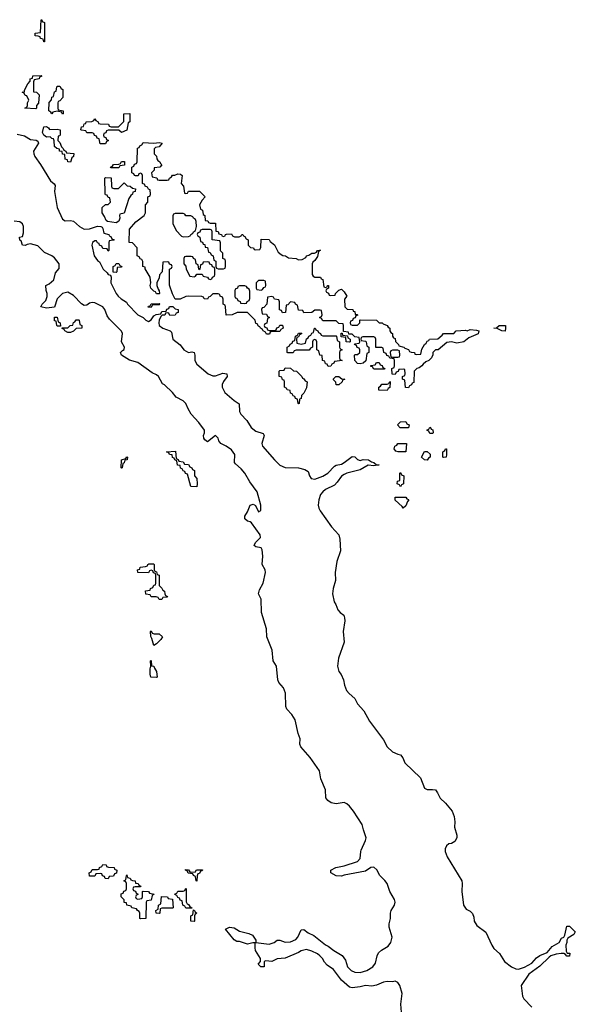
# Model space of a CAD drawing. Header units: inches. Extents: x 2547364 to 2752884, y 552026 to 708734.
# Tile 47 of 85: x 2675030 to 2679174, y 648850 to 656191. Entities that reach past the tile are written whole.
import ezdxf

# ---------------------------------------------------------------- set-up
doc = ezdxf.new("R2010")
doc.units = ezdxf.units.IN
doc.header["$MEASUREMENT"] = 0
doc.layers.add('C6674', color=7, linetype='Continuous')
doc.layers.add('C6675', color=7, linetype='Continuous')

msp = doc.modelspace()

# ---------------------------------------------------------------- linework, layer by layer
at = {"layer": 'C6674', "color": 6}
for points in [[(2677876.9, 648790), (2677873, 648850), (2677883.5, 648930), (2677866, 648990), (2677851.2, 649011.2), (2677830, 649021.6), (2677810, 649018), (2677770, 649020.5), (2677744.5, 649015.5), (2677690, 648991.5), (2677655.1, 648984.9), (2677610, 648989.6), (2677570, 648979.6), (2677510, 648973.6), (2677490, 648977.6), (2677429.7, 649029.7), (2677370, 649109.3), (2677322.4, 649142.4), (2677303.5, 649163.5), (2677289.3, 649190), (2677269.3, 649210), (2677250, 649226.6), (2677210, 649246.6), (2677170, 649258), (2677130, 649249.3), (2677110, 649236.2), (2677010, 649192.7), (2676950, 649188), (2676910.9, 649169.1), (2676866.4, 649173.6), (2676854, 649170), (2676854, 649130), (2676828.9, 649128.9), (2676810, 649146), (2676808.9, 649148.9), (2676826, 649170), (2676826, 649190), (2676789, 649250), (2676785.2, 649270), (2676787.3, 649307.3), (2676768.7, 649308.7), (2676730, 649299), (2676670, 649319), (2676650, 649318), (2676629.2, 649329.2), (2676566, 649410), (2676595.3, 649424.7), (2676630, 649421), (2676670, 649396), (2676738.5, 649378.5), (2676765.2, 649365.2), (2676791.6, 649328.4), (2676791.6, 649311.6), (2676890, 649299.1), (2676928.7, 649310), (2676950, 649327.3), (2676970, 649327.7), (2677010, 649313), (2677050, 649314.9), (2677090, 649333), (2677105.1, 649350), (2677130, 649404.7), (2677150, 649406.8), (2677182.3, 649382.3), (2677223.1, 649363.1), (2677310, 649292.2), (2677330, 649284.4), (2677371.8, 649251.8), (2677434.5, 649214.5), (2677458.7, 649178.7), (2677475.8, 649130), (2677502.4, 649102.4), (2677530, 649090.4), (2677570, 649086.7), (2677618.9, 649101.1), (2677662.9, 649130), (2677684.4, 649155.6), (2677695.1, 649210), (2677707, 649233), (2677727.3, 649252.7), (2677777.2, 649282.8), (2677798.7, 649310), (2677807.8, 649350), (2677785.9, 649425.9), (2677785.1, 649450), (2677796.3, 649490), (2677794.7, 649530), (2677799.7, 649550), (2677826.6, 649590), (2677831.3, 649610), (2677826.6, 649630), (2677789.7, 649689.8), (2677769.6, 649750), (2677753.4, 649773.4), (2677716.2, 649810), (2677693.4, 649853.4), (2677670, 649873.3), (2677650, 649869.6), (2677610, 649841.6), (2677450, 649813.6), (2677430, 649805.1), (2677390, 649807.3), (2677349.4, 649830), (2677349.7, 649850.3), (2677389, 649870), (2677450, 649881.3), (2677550, 649913.4), (2677570, 649938), (2677573.3, 649990), (2677577.8, 650000)], [(2678204.4, 650000), (2678204.4, 649990), (2678217.1, 649950), (2678326.7, 649770), (2678330.4, 649750), (2678328.5, 649690), (2678340.4, 649590), (2678360.3, 649560.2), (2678390, 649543), (2678406.3, 649526.3), (2678418.3, 649498.3), (2678420.4, 649470), (2678438.3, 649438.3), (2678507.1, 649387.1), (2678550.4, 649290), (2678566.5, 649266.5), (2678607.6, 649227.6), (2678645.5, 649170), (2678697.3, 649130), (2678730, 649114.4), (2678750, 649112.4), (2678794.2, 649125.8), (2678850, 649156.3), (2678884.7, 649195.3), (2678910, 649214), (2678963.3, 649236.7), (2679000.5, 649279.5), (2679053.2, 649310), (2679070, 649342), (2679088.7, 649351.3), (2679095.3, 649364.7), (2679110, 649431.3), (2679130, 649431.3), (2679174, 649390), (2679162, 649370), (2679118, 649342), (2679111, 649329), (2679110.8, 649310), (2679102.8, 649290), (2679104.7, 649244.7), (2679112, 649232), (2679132, 649230), (2679131.1, 649208.9), (2679110, 649208.7), (2679102, 649222), (2679088.4, 649228.4), (2679069.1, 649229.1), (2679030, 649224.5), (2678991.3, 649210), (2678978, 649202), (2678910, 649135.1), (2678826.4, 649073.6), (2678770.4, 648990), (2678781.3, 648910), (2678790.4, 648890), (2678850, 648828)]]:
    msp.add_lwpolyline(points, dxfattribs=at)
for points in [[(2675690, 649786), (2675667.3, 649787.3), (2675662, 649802), (2675647.3, 649807.3), (2675642, 649822), (2675630, 649826), (2675598, 649822), (2675590, 649806), (2675550, 649806), (2675548, 649830), (2675562, 649838), (2675570, 649854), (2675610, 649854), (2675622, 649858), (2675626, 649870), (2675642, 649878), (2675650, 649892), (2675674, 649890), (2675678, 649878), (2675692, 649872), (2675734, 649870), (2675738, 649858), (2675754, 649850), (2675752.7, 649827.3), (2675738, 649822), (2675730, 649806), (2675698, 649802)], [(2676310, 649834), (2676342, 649838), (2676346, 649850), (2676352.7, 649852.7), (2676392.7, 649852.7), (2676390, 649846), (2676378, 649842), (2676370, 649826), (2676358, 649822), (2676352.7, 649807.3), (2676350, 649768), (2676346, 649770), (2676342, 649802), (2676326, 649810), (2676322, 649822), (2676287.3, 649827.3), (2676282, 649842), (2676266, 649850), (2676266, 649854), (2676290, 649852), (2676298, 649838)], [(2675910, 649634), (2675942, 649638), (2675946, 649650), (2675946, 649690), (2675950, 649694), (2675990, 649692), (2675998, 649678), (2676034, 649670), (2676018, 649662), (2676010, 649626), (2675978, 649622), (2675974, 649610), (2675970, 649488.7), (2675930, 649486), (2675926, 649490), (2675926, 649530), (2675922, 649542), (2675908, 649548), (2675902, 649562), (2675866, 649570), (2675862, 649582), (2675830, 649588), (2675826, 649606), (2675810, 649608), (2675808.4, 649628.4), (2675786, 649650), (2675787.3, 649672.7), (2675802, 649678), (2675807.3, 649692.7), (2675822, 649698), (2675826, 649710), (2675826, 649750), (2675822, 649762), (2675806, 649770), (2675822, 649778), (2675826, 649810), (2675830, 649814), (2675834, 649794), (2675854, 649790), (2675858, 649778), (2675871.6, 649771.6), (2675892, 649770), (2675894, 649754), (2675914, 649750), (2675918, 649738), (2675934, 649730), (2675930, 649726), (2675890, 649726), (2675878, 649722), (2675874, 649710), (2675878, 649698), (2675892.7, 649692.7), (2675898, 649678), (2675914, 649670), (2675898, 649662), (2675894, 649650), (2675898, 649638)], [(2676270, 649566), (2676262, 649582), (2676246, 649590), (2676242, 649622), (2676227.3, 649627.3), (2676222, 649642), (2676210, 649646), (2676202, 649662), (2676188, 649668), (2676190, 649674), (2676202, 649678), (2676210, 649694), (2676250, 649694), (2676262, 649698), (2676266, 649710), (2676272.7, 649712.7), (2676272.7, 649612.7), (2676278, 649598), (2676290, 649594), (2676298, 649578), (2676314, 649570), (2676314, 649566), (2676310, 649566)], [(2676070, 649526), (2676048, 649528), (2676046, 649550), (2676062, 649558), (2676066, 649590), (2676082, 649598), (2676087.3, 649652.7), (2676131.1, 649651.1), (2676138, 649638), (2676170, 649634), (2676174, 649570), (2676170, 649566), (2676090, 649566), (2676078, 649562), (2676074, 649530)], [(2676330, 649468), (2676306, 649470), (2676306, 649510), (2676322, 649518), (2676326, 649554), (2676334, 649550), (2676338, 649538), (2676352, 649530), (2676338, 649522), (2676334, 649510), (2676334, 649470)]]:
    msp.add_lwpolyline(points, close=True, dxfattribs=at)
at = {"layer": 'C6675', "color": 6}
for points in [[(2675210, 656026), (2675206, 656046), (2675186, 656050), (2675182, 656062), (2675168.4, 656068.4), (2675146, 656070), (2675146, 656090), (2675186, 656094), (2675189.3, 656190.7), (2675194, 656190), (2675198, 656178), (2675214, 656170), (2675214, 656026)], [(2675150, 655526), (2675068, 655530), (2675082, 655538), (2675088, 655552), (2675088.9, 655571.1), (2675098, 655590), (2675082, 655622), (2675070, 655626), (2675062, 655642), (2675048, 655650), (2675066, 655654), (2675066, 655666), (2675090, 655712), (2675108.7, 655731.3), (2675109.2, 655750.8), (2675126, 655754), (2675128.9, 655771.1), (2675190, 655774), (2675194, 655770), (2675178, 655762), (2675174, 655750), (2675138, 655742), (2675132, 655728), (2675134, 655654), (2675154, 655650), (2675174, 655630), (2675170.9, 655569.1), (2675154, 655550), (2675154, 655530)], [(2675350, 655486), (2675342, 655502), (2675310, 655508), (2675278, 655502), (2675270, 655488), (2675262, 655502), (2675248, 655510), (2675250, 655574), (2675267.3, 655592.7), (2675270, 655614), (2675282, 655618), (2675290, 655654), (2675302, 655658), (2675306, 655690), (2675310, 655694), (2675330, 655694), (2675338, 655678), (2675351.3, 655670), (2675351, 655610), (2675330, 655586), (2675318, 655582), (2675314, 655570), (2675314, 655530), (2675318, 655518), (2675354, 655510), (2675354, 655490)], [(2675790, 655348.7), (2675770, 655366), (2675690, 655366), (2675678, 655362), (2675672.7, 655347.3), (2675658, 655342), (2675654, 655330), (2675658, 655318), (2675672.7, 655312.7), (2675678, 655298), (2675692, 655290), (2675678, 655282), (2675670, 655266), (2675630, 655266), (2675622, 655302), (2675608, 655308), (2675602, 655322), (2675587.3, 655327.3), (2675582, 655342), (2675570, 655346), (2675530, 655346), (2675522, 655362), (2675490, 655366), (2675486, 655370), (2675490, 655392), (2675506, 655394), (2675510, 655414), (2675522, 655418), (2675526, 655430), (2675567.3, 655432.7), (2675582, 655438), (2675590, 655451.3), (2675598, 655438), (2675614, 655430), (2675618, 655418), (2675630, 655414), (2675691.6, 655411.6), (2675698, 655398), (2675712.7, 655392.7), (2675767.3, 655392.7), (2675807.3, 655432.7), (2675806, 655490), (2675850.7, 655490.7), (2675851.3, 655430), (2675838, 655422), (2675830, 655368)], [(2675252.7, 655372.7), (2675310, 655374), (2675332, 655370), (2675332.7, 655332.7), (2675330, 655326), (2675318, 655322), (2675314, 655290), (2675330, 655274), (2675342, 655242), (2675354, 655230), (2675358, 655218), (2675374, 655210), (2675378, 655198), (2675432.7, 655192.7), (2675432, 655170), (2675418, 655162), (2675410, 655128.7), (2675388, 655130), (2675386, 655146), (2675369, 655150), (2675366, 655186), (2675350, 655188), (2675347.3, 655207.3), (2675328, 655210), (2675326, 655226), (2675306, 655230), (2675290, 655246), (2675287.3, 655287.3), (2675282, 655302), (2675270, 655306), (2675258, 655318), (2675230, 655315.3), (2675209.1, 655329.1), (2675199, 655350), (2675210, 655392), (2675230, 655394), (2675244.7, 655384.7)], [(2676070, 654994), (2676130, 654994), (2676142, 654998), (2676146, 655010), (2676162, 655018), (2676170, 655032), (2676187.3, 655032.7), (2676210, 655042), (2676230, 655038), (2676242, 655030), (2676234, 654970), (2676252, 654950), (2676258, 654898), (2676270, 654894), (2676282, 654898), (2676288, 654912), (2676370, 654911.3), (2676414, 654870), (2676390, 654846), (2676372, 654810), (2676378, 654778), (2676394, 654770), (2676398, 654738), (2676411.6, 654731.6), (2676414, 654694), (2676434, 654690), (2676438, 654678), (2676450, 654674), (2676490, 654674), (2676494, 654614), (2676510, 654612), (2676514, 654594), (2676534, 654590), (2676538, 654578), (2676550, 654574), (2676562, 654578), (2676566, 654590), (2676572.7, 654592.7), (2676610, 654594), (2676618, 654578), (2676632.7, 654572.7), (2676667.3, 654572.7), (2676682, 654578), (2676686, 654590), (2676694, 654590), (2676698, 654578), (2676710, 654574), (2676718, 654558), (2676734, 654550), (2676734, 654510), (2676752, 654492), (2676774, 654490), (2676778, 654478), (2676790, 654474), (2676822, 654478), (2676827.3, 654492.7), (2676830, 654554), (2676890, 654551.3), (2676898, 654538), (2676930, 654511), (2676958, 654458), (2676980.7, 654440.7), (2676993.2, 654433.2), (2677012, 654430), (2677035.3, 654415.3), (2677092, 654410), (2677110, 654401), (2677136.4, 654403.6), (2677163.1, 654416.9), (2677170, 654430.6), (2677186, 654434), (2677208, 654450), (2677229.4, 654450.6), (2677243.1, 654456.9), (2677250, 654470.7), (2677268.9, 654471.1), (2677270, 654474), (2677270.4, 654469.6), (2677258, 654462), (2677250, 654424), (2677230, 654395.3), (2677216, 654384), (2677211, 654370), (2677212, 654292), (2677218, 654278), (2677232, 654272), (2677274, 654270), (2677278, 654258), (2677290, 654254), (2677298, 654198), (2677310, 654194), (2677322, 654198), (2677326, 654210), (2677334, 654210), (2677334, 654190), (2677318, 654182), (2677314, 654170), (2677318, 654158), (2677332, 654152), (2677338, 654138), (2677350, 654134), (2677382, 654138), (2677386, 654150), (2677410, 654174), (2677430, 654182), (2677450, 654162), (2677471, 654130), (2677452.7, 654107.3), (2677454, 654050), (2677472.7, 654032.7), (2677514, 654030), (2677518, 654018), (2677530, 654014), (2677532.7, 653992.7), (2677547.3, 653992.7), (2677551.3, 653988.7), (2677538, 653982), (2677532.7, 653967.3), (2677518, 653962), (2677512.7, 653947.3), (2677498, 653942), (2677494, 653930), (2677498, 653918), (2677510, 653914), (2677550, 653914), (2677566, 653930), (2677566, 653950), (2677570, 653954), (2677692, 653950), (2677711, 653931), (2677734, 653930), (2677742, 653922), (2677770, 653911), (2677778, 653898), (2677790, 653891.3), (2677790.7, 653870.7), (2677798, 653858), (2677810.8, 653850), (2677811.3, 653831.3), (2677818, 653818), (2677830, 653814), (2677832, 653792), (2677854, 653770), (2677858, 653758), (2677894, 653750), (2677902, 653742), (2677930, 653731), (2677938, 653718), (2677950, 653711.3), (2677974, 653710), (2677978, 653698), (2677990, 653694), (2678022, 653698), (2678030, 653734), (2678048.7, 653770), (2678062, 653778), (2678070, 653794), (2678082, 653798), (2678086, 653810), (2678148.7, 653811.3), (2678182, 653838), (2678190, 653852), (2678268, 653852), (2678286, 653870), (2678355.3, 653875.3), (2678368.4, 653871.6), (2678390, 653882), (2678436.9, 653876.9), (2678454, 653870), (2678450, 653848.7), (2678381, 653819), (2678342, 653790), (2678290, 653779), (2678250, 653789.3), (2678214.8, 653785.2), (2678151.3, 653730), (2678131.1, 653728.9), (2678111.6, 653708.4), (2678111.6, 653691.6), (2678102, 653670), (2678082, 653650), (2678059.8, 653640.2), (2678038, 653622), (2678030, 653609.3), (2678010, 653595.3), (2677990.9, 653589.1), (2677972, 653570), (2677970, 653486), (2677958, 653482), (2677952.7, 653467.3), (2677938, 653462), (2677930, 653446), (2677907.3, 653447.3), (2677902, 653502), (2677886, 653510), (2677886, 653530), (2677902, 653538), (2677906, 653550), (2677902, 653582), (2677890, 653586), (2677858, 653582), (2677852.7, 653567.3), (2677838, 653562), (2677830, 653546), (2677807.3, 653547.3), (2677806, 653590), (2677822, 653598), (2677826, 653610), (2677826, 653650), (2677822, 653662), (2677790, 653666), (2677782, 653682), (2677767.3, 653687.3), (2677762, 653702), (2677746, 653710), (2677742, 653742), (2677730, 653746), (2677686, 653746), (2677686, 653810), (2677682, 653822), (2677670, 653826), (2677590, 653826), (2677578, 653822), (2677574, 653810), (2677578, 653798), (2677610, 653794), (2677614, 653790), (2677618, 653758), (2677634, 653750), (2677634, 653710), (2677618, 653702), (2677612.7, 653647.3), (2677591, 653629), (2677570, 653624), (2677550, 653628), (2677528.7, 653650), (2677526, 653690), (2677530, 653694), (2677550, 653694), (2677566, 653710), (2677566, 653730), (2677562, 653742), (2677547.3, 653747.3), (2677542, 653762), (2677526, 653770), (2677530, 653774), (2677562, 653778), (2677566, 653790), (2677562, 653822), (2677530, 653826), (2677510, 653846), (2677486, 653846), (2677482, 653862), (2677446, 653866), (2677446, 653910), (2677442, 653922), (2677410, 653926), (2677390, 653946), (2677290, 653946), (2677282, 653962), (2677266, 653970), (2677282, 653978), (2677286, 653990), (2677282, 654022), (2677270, 654026), (2677230, 654026), (2677210, 654008), (2677150, 654006), (2677142, 654022), (2677110, 654026), (2677102, 654062), (2677086, 654070), (2677082, 654082), (2677050, 654086), (2677030, 654066), (2677018, 654062), (2677012.7, 654007.3), (2676990, 654006), (2676982, 654022), (2676968.7, 654028.7), (2676967.3, 654087.3), (2676962, 654102), (2676930, 654106), (2676922, 654122), (2676910, 654126), (2676878, 654122), (2676872, 654070), (2676850, 654046), (2676838, 654042), (2676834, 654030), (2676838, 653998), (2676870, 653994), (2676878, 653978), (2676892, 653970), (2676878, 653962), (2676872, 653928), (2676858, 653922), (2676854, 653910), (2676858, 653898), (2676872.7, 653892.7), (2676878, 653878), (2676890, 653874), (2676930, 653874), (2676942, 653878), (2676947.3, 653892.7), (2676962, 653898), (2676970, 653914), (2676990, 653914), (2676994, 653890), (2676978, 653882), (2676970, 653866), (2676910, 653866), (2676898, 653862), (2676892.7, 653847.3), (2676870, 653846), (2676862, 653862), (2676846, 653870), (2676842, 653882), (2676826, 653890), (2676822, 653902), (2676810, 653906), (2676802, 653922), (2676790, 653926), (2676786, 653950), (2676728, 654008), (2676652.7, 654007.3), (2676614, 653990), (2676568.9, 653988.9), (2676566, 654050), (2676562, 654062), (2676548, 654070), (2676547.3, 654107.3), (2676542, 654122), (2676526, 654130), (2676522, 654142), (2676510, 654146), (2676470, 654146), (2676450, 654126), (2676438, 654122), (2676430, 654106), (2676406, 654110), (2676402, 654122), (2676387.3, 654127.3), (2676290, 654128.7), (2676270, 654128), (2676227.3, 654107.3), (2676190, 654106), (2676170, 654146), (2676148.4, 654211.6), (2676146, 654330), (2676162, 654338), (2676166, 654350), (2676162, 654362), (2676147.3, 654367.3), (2676142, 654382), (2676130, 654386), (2676098, 654382), (2676092, 654310), (2676072, 654288), (2676070, 654266), (2676052, 654230), (2676052, 654210), (2676062, 654182), (2676071.3, 654170), (2676072, 654150), (2676070, 654146), (2676050, 654146), (2676042, 654162), (2676030, 654166), (2676008, 654190), (2676002, 654210), (2676008.7, 654230), (2676002, 654270), (2675966, 654334), (2675966, 654346), (2675948.7, 654350), (2675947.3, 654387.3), (2675942, 654402), (2675930, 654406), (2675922, 654422), (2675906, 654430), (2675906, 654490), (2675870, 654526), (2675846, 654530), (2675848, 654630), (2675896.4, 654683.6), (2675958, 654730), (2675968.4, 654751.6), (2675968.9, 654811.1), (2675986, 654830), (2675986, 654870), (2676002, 654878), (2676006, 654890), (2676002, 654922), (2675990, 654926), (2675982, 654942), (2675966, 654950), (2675962, 654962), (2675946, 654970), (2675946, 655030), (2675942, 655042), (2675930, 655046), (2675918, 655042), (2675912.7, 655027.3), (2675892.7, 655027.3), (2675886, 655030), (2675882, 655042), (2675866, 655050), (2675866, 655090), (2675882, 655098), (2675887.3, 655112.7), (2675902, 655118), (2675906, 655130), (2675907.3, 655232.7), (2675922, 655238), (2675926, 655250), (2675942, 655258), (2675950, 655274), (2676030, 655270.6), (2676070, 655274), (2676091.3, 655270), (2676070, 655244), (2676042, 655238), (2676032, 655228), (2676032, 655190), (2676050, 655172), (2676053.2, 655153.2), (2676060.7, 655140.7), (2676076, 655130), (2676079.6, 655119.6), (2676090.9, 655109.1), (2676074, 655090), (2676034, 655086), (2676031.6, 655068.4), (2676014, 655050), (2676018, 655018), (2676051.6, 655011.6), (2676058, 654998)], [(2675710, 655086), (2675706, 655090), (2675722, 655098), (2675728.4, 655111.6), (2675770, 655114), (2675782, 655118), (2675790, 655134), (2675812.7, 655132.7), (2675812.7, 655107.3), (2675778, 655102), (2675770, 655086)], [(2675732, 654932), (2675768, 654932), (2675810, 654974), (2675832, 654952), (2675854, 654950), (2675870, 654934), (2675894, 654930), (2675892, 654910), (2675874, 654906), (2675872, 654890), (2675859.6, 654880.4), (2675843.6, 654856.4), (2675810, 654748), (2675778, 654742), (2675774, 654730), (2675778, 654710), (2675770, 654688), (2675750, 654675.3), (2675685.2, 654685.2), (2675673.6, 654693.6), (2675663.1, 654723.1), (2675646, 654750), (2675646, 654790), (2675670, 654814), (2675690, 654814), (2675706, 654830), (2675702, 654862), (2675690, 654866), (2675682, 654882), (2675670, 654886), (2675667.3, 654892.7), (2675666, 655010), (2675670, 655014), (2675711.3, 655011.3), (2675714, 654950), (2675718, 654938)], [(2676250, 654746), (2676190, 654746), (2676178, 654742), (2676172.7, 654727.3), (2676171.3, 654670), (2676198, 654618), (2676236.9, 654576.9), (2676250, 654571.3), (2676290, 654574), (2676302, 654578), (2676306, 654590), (2676322, 654598), (2676326, 654610), (2676342, 654618), (2676348, 654650), (2676347.3, 654687.3), (2676342, 654702), (2676326, 654710), (2676322, 654722), (2676307.3, 654727.3), (2676268.9, 654728.9), (2676262, 654742)], [(2676450, 654626), (2676390, 654626), (2676378, 654622), (2676372.7, 654607.3), (2676358, 654602), (2676354, 654590), (2676358, 654578), (2676374, 654570), (2676378, 654538), (2676392.7, 654532.7), (2676398, 654518), (2676410, 654514), (2676414, 654494), (2676431.1, 654491.1), (2676438, 654458), (2676450, 654454), (2676458, 654438), (2676474, 654430), (2676478, 654398), (2676494, 654390), (2676494, 654350), (2676498, 654338), (2676510, 654334), (2676550, 654334), (2676562, 654338), (2676566, 654350), (2676566, 654390), (2676562, 654402), (2676546, 654410), (2676546, 654450), (2676528.4, 654468.4), (2676527.3, 654527.3), (2676522, 654542), (2676466, 654550), (2676466, 654610), (2676462, 654622)], [(2676310, 654426), (2676270, 654426), (2676258, 654422), (2676254, 654410), (2676254, 654370), (2676270, 654354), (2676272, 654330), (2676298, 654278), (2676330, 654274), (2676342, 654278), (2676350, 654294), (2676390, 654294), (2676398, 654278), (2676431.6, 654271.6), (2676438, 654258), (2676450, 654254), (2676462, 654258), (2676468, 654272), (2676482, 654278), (2676486, 654290), (2676486, 654330), (2676482, 654342), (2676468, 654348), (2676462, 654362), (2676447.3, 654367.3), (2676442, 654382), (2676430, 654386), (2676398, 654382), (2676392.7, 654367.3), (2676378, 654362), (2676374, 654330), (2676370, 654326), (2676366, 654330), (2676362, 654362), (2676346, 654370), (2676342, 654402), (2676326, 654410), (2676322, 654422)], [(2675750, 654306), (2675727.3, 654307.3), (2675726, 654350), (2675742, 654358), (2675750, 654374), (2675770, 654374), (2675778, 654358), (2675792, 654350), (2675790, 654346), (2675758, 654342), (2675754, 654310)], [(2676850, 654246), (2676810, 654246), (2676794, 654230), (2676794, 654190), (2676798, 654178), (2676830, 654174), (2676842, 654178), (2676850, 654194), (2676862, 654198), (2676866, 654210), (2676862, 654242)], [(2676710, 654206), (2676670, 654206), (2676658, 654202), (2676654, 654190), (2676638, 654182), (2676634, 654170), (2676634, 654130), (2676638, 654118), (2676650, 654114), (2676658, 654098), (2676674, 654090), (2676678, 654078), (2676710, 654074), (2676722, 654078), (2676726, 654090), (2676742, 654098), (2676747.3, 654112.7), (2676747.3, 654167.3), (2676742, 654182), (2676728, 654188), (2676722, 654202)], [(2676010, 654046), (2675988, 654048), (2675990, 654054), (2676002, 654058), (2676010, 654072), (2676070, 654074), (2676074, 654070), (2676070, 654066), (2676030, 654066), (2676018, 654062)], [(2675310, 653906), (2675306, 653910), (2675302, 653942), (2675290, 653946), (2675290, 653972), (2675310, 653974), (2675318, 653938), (2675332, 653930), (2675334, 653906), (2675330, 653906)], [(2675390, 653858), (2675366, 653870), (2675362, 653882), (2675347.3, 653887.3), (2675346, 653894), (2675390, 653894), (2675406, 653910), (2675426, 653914), (2675430, 653934), (2675442, 653938), (2675450, 653954), (2675470, 653954), (2675474, 653950), (2675478, 653918), (2675494, 653910), (2675494, 653890), (2675452, 653888), (2675430, 653868), (2675410, 653858)], [(2677290, 653834), (2677390, 653834), (2677394, 653830), (2677398, 653798), (2677414, 653790), (2677414, 653750), (2677418, 653738), (2677434, 653730), (2677418, 653722), (2677414, 653710), (2677414, 653670), (2677418, 653658), (2677434, 653650), (2677378, 653642), (2677374, 653630), (2677358, 653622), (2677350, 653608), (2677330, 653606), (2677322, 653622), (2677310, 653626), (2677306, 653646), (2677288.7, 653650), (2677286, 653686), (2677268, 653690), (2677262, 653722), (2677246, 653730), (2677246, 653790), (2677242, 653802), (2677230, 653806), (2677218, 653802), (2677214, 653790), (2677214, 653750), (2677198, 653742), (2677190, 653726), (2677092.7, 653727.3), (2677078, 653722), (2677070, 653706), (2677030, 653706), (2677026, 653710), (2677026, 653750), (2677042, 653758), (2677047.3, 653772.7), (2677062, 653778), (2677067.3, 653792.7), (2677082, 653798), (2677086, 653830), (2677102, 653838), (2677110, 653854), (2677130, 653854), (2677134, 653850), (2677118, 653842), (2677110, 653826), (2677098, 653822), (2677094, 653810), (2677098, 653778), (2677130, 653772), (2677162, 653778), (2677168, 653812), (2677182, 653818), (2677186, 653830), (2677202, 653838), (2677210, 653854), (2677222, 653858), (2677228, 653892), (2677234, 653890), (2677238, 653878), (2677254, 653870), (2677258, 653858), (2677274, 653850), (2677278, 653838)], [(2678650, 653869.6), (2678626, 653870), (2678590, 653888.7), (2678566, 653890), (2678587.3, 653892.7), (2678606, 653910), (2678651, 653911), (2678654, 653910), (2678654, 653890)], [(2677490, 653786), (2677466, 653790), (2677462, 653822), (2677427.3, 653827.3), (2677427.3, 653852.7), (2677434, 653854), (2677438, 653838), (2677474, 653834), (2677478, 653818), (2677494, 653810), (2677494, 653790)], [(2677850, 653726), (2677810, 653726), (2677798, 653722), (2677794, 653710), (2677798, 653678), (2677810, 653674), (2677850, 653674), (2677862, 653678), (2677866, 653690), (2677862, 653722)], [(2677110, 653326), (2677106, 653330), (2677102, 653362), (2677087.3, 653367.3), (2677082, 653382), (2677070, 653386), (2677062, 653402), (2677050, 653406), (2677046, 653426), (2677026, 653430), (2677022, 653442), (2677006, 653450), (2677006, 653490), (2677002, 653502), (2676990, 653506), (2676986, 653526), (2676966, 653530), (2676966, 653570), (2676970, 653574), (2677002, 653578), (2677010, 653594), (2677050, 653592), (2677072.7, 653572.7), (2677094, 653570), (2677134, 653530), (2677138, 653518), (2677150, 653514), (2677158, 653498), (2677174, 653490), (2677170, 653446), (2677150, 653406), (2677132, 653388), (2677130, 653366), (2677118, 653362), (2677114, 653330)], [(2677670, 653586), (2677662, 653602), (2677650, 653606), (2677648, 653612), (2677682, 653618), (2677690, 653634), (2677710, 653634), (2677718, 653618), (2677732.7, 653612.7), (2677738, 653598), (2677754, 653590), (2677750, 653586)], [(2677410, 653468), (2677390, 653468.7), (2677388, 653488), (2677370, 653506), (2677370, 653514), (2677388.9, 653531.1), (2677410, 653531.3), (2677432.7, 653512.7), (2677454, 653510), (2677438, 653502), (2677434, 653490)], [(2677770, 653426), (2677708, 653428), (2677708, 653450), (2677722, 653458), (2677730, 653474), (2677770, 653474), (2677782, 653478), (2677790, 653494), (2677794, 653490), (2677791.6, 653448.4), (2677778, 653442)], [(2677930, 653148), (2677868.4, 653148.4), (2677848.7, 653170), (2677870, 653192), (2677910, 653194), (2677918, 653178), (2677934, 653170)], [(2678090, 653106), (2678082, 653122), (2678066, 653130), (2678082, 653138), (2678088.4, 653151.6), (2678094, 653150), (2678098, 653138), (2678111.6, 653131.6), (2678114, 653110), (2678110, 653106)], [(2677910, 652968), (2677851.6, 652968.4), (2677834.6, 652974.6), (2677822, 652990), (2677829, 653010), (2677842, 653018), (2677850, 653032), (2677914, 653030)], [(2678190, 652926), (2678186, 652930), (2678186, 652970), (2678202, 652978), (2678206, 652990), (2678212, 652992), (2678214, 652950), (2678210, 652928)], [(2675790, 652846), (2675786, 652850), (2675788.7, 652910), (2675822, 652918), (2675830, 652932), (2675834, 652930), (2675832, 652910), (2675814, 652906), (2675810, 652886), (2675798, 652882), (2675794, 652850)], [(2676350, 652708.7), (2676306, 652710), (2676282, 652802), (2676267.3, 652807.3), (2676262, 652822), (2676250, 652826), (2676242, 652842), (2676230, 652846), (2676227.3, 652867.3), (2676208, 652870), (2676202, 652902), (2676186, 652910), (2676182, 652922), (2676170, 652926), (2676166, 652946), (2676146, 652950), (2676142, 652962), (2676126, 652970), (2676192.7, 652972.7), (2676198, 652918), (2676212, 652912), (2676218, 652898), (2676250, 652894), (2676258, 652878), (2676290, 652874), (2676298, 652858), (2676314, 652850), (2676318, 652838), (2676334, 652830), (2676334, 652790), (2676352, 652770), (2676354, 652730)], [(2678070, 652906), (2678049.1, 652909.1), (2678028, 652930), (2678050, 652972), (2678070, 652972), (2678091.6, 652951.6), (2678091.6, 652928.4), (2678078, 652922)], [(2677870, 652708), (2677862, 652722), (2677846, 652730), (2677848, 652750), (2677866, 652754), (2677866, 652810), (2677870, 652814), (2677878, 652798), (2677894, 652790), (2677892, 652730), (2677878, 652722)], [(2677890, 652548), (2677882, 652562), (2677830, 652608), (2677830, 652631.3), (2677910, 652632), (2677918, 652618), (2677930, 652614), (2677932, 652610), (2677922, 652598), (2677910, 652566)], [(2676070, 651868), (2676062, 651882), (2676047.3, 651887.3), (2676010, 651888.7), (2676002, 651902), (2675970, 651908), (2675967.3, 651932.7), (2676002, 651938), (2676006, 651950), (2676022, 651958), (2676030, 651974), (2676042, 651978), (2676046, 651990), (2676046, 652050), (2676042, 652062), (2676027.3, 652067.3), (2676022, 652082), (2676010, 652086), (2675998, 652082), (2675990, 652066), (2675910, 652068), (2675908.7, 652090), (2675926, 652094), (2675928, 652110), (2675967.3, 652112.7), (2675982, 652118), (2675986, 652130), (2675992.7, 652132.7), (2676030, 652134), (2676034, 652130), (2676034, 652090), (2676038, 652078), (2676050, 652074), (2676054, 652054), (2676071, 652050), (2676071.1, 651971.1), (2676090, 651952), (2676096.9, 651936.9), (2676110.8, 651930), (2676111.3, 651911.3), (2676118, 651898), (2676132, 651890), (2676130, 651886), (2676098, 651882), (2676090, 651868)], [(2676030, 651526), (2676016.4, 651576.4), (2676007.3, 651592.7), (2676006, 651630), (2676010, 651634), (2676018, 651618), (2676032, 651612), (2676071.1, 651611.1), (2676094, 651590), (2676082, 651570), (2676050, 651538)], [(2676050, 651286), (2676009.2, 651290), (2676004, 651310), (2676004, 651350), (2676008.7, 651370), (2676006, 651410), (2676010, 651414), (2676014, 651374), (2676030, 651372), (2676034.8, 651354.8), (2676051, 651330), (2676054, 651290)]]:
    msp.add_lwpolyline(points, close=True, dxfattribs=at)
for points in [[(2675010, 655337.1), (2675064.9, 655324.9), (2675110, 655298), (2675153.4, 655293.4), (2675166, 655286), (2675171, 655270), (2675133.4, 655210), (2675136.3, 655190), (2675143, 655170), (2675186, 655110), (2675260.7, 654990), (2675287.5, 654967.5), (2675295.3, 654955.3), (2675290.7, 654909.3), (2675310.6, 654790), (2675350, 654702.8), (2675370, 654690.5), (2675410, 654693.4), (2675430, 654688), (2675474.8, 654650), (2675510, 654628.2), (2675550, 654630.6), (2675610, 654650.6), (2675634, 654650), (2675644.7, 654644.7), (2675650, 654634), (2675658, 654598), (2675694, 654590), (2675698, 654578), (2675710, 654574), (2675718, 654558), (2675734, 654550), (2675730, 654546), (2675698, 654542), (2675694, 654530), (2675694, 654470), (2675690, 654466), (2675682, 654482), (2675650, 654486), (2675642, 654502), (2675626, 654510), (2675622, 654522), (2675610, 654526), (2675602, 654542), (2675590, 654542), (2675572, 654530), (2675567.3, 654510), (2675584.9, 654430), (2675610, 654396), (2675624.5, 654384.5), (2675651.3, 654330), (2675683.5, 654303.5), (2675690, 654292), (2675706, 654286), (2675712, 654272), (2675710.7, 654230), (2675750.6, 654150), (2675764.9, 654130), (2675786.8, 654110), (2675825.5, 654085.5), (2675834.8, 654070), (2675910, 653991), (2675950.9, 653970.9), (2675970, 653951.3), (2675990, 653941), (2676010, 653952), (2676030, 653982), (2676048.4, 653991.6), (2676082, 653998), (2676090, 654014), (2676122, 654018), (2676127.3, 654032.7), (2676142, 654038), (2676148.4, 654051.6), (2676172, 654052), (2676190, 654034), (2676211.1, 654031.1), (2676211.6, 654008.4), (2676198, 654002), (2676190, 653988), (2676150, 653986), (2676142, 654002), (2676130, 654006), (2676118, 654002), (2676111.3, 653988.7), (2676092, 653988), (2676082, 653978), (2676070.6, 653949.4), (2676067.3, 653930), (2676070.8, 653910), (2676098, 653890), (2676152, 653872), (2676162, 653862), (2676171.3, 653810), (2676225.8, 653765.8), (2676254.8, 653730), (2676290, 653710.6), (2676313.4, 653713.4), (2676331.3, 653710), (2676337.3, 653690), (2676336.3, 653650), (2676350, 653622.8), (2676436, 653550), (2676470, 653535.5), (2676490, 653536.3), (2676545.6, 653554.4), (2676574, 653550), (2676578, 653530), (2676550, 653494), (2676540.5, 653470), (2676540.5, 653450), (2676559.1, 653410), (2676630, 653350.8), (2676667.1, 653327.1), (2676670.5, 653270), (2676679.1, 653250), (2676722.8, 653202.8), (2676757.3, 653150), (2676790, 653122.4), (2676845.2, 653105.2), (2676853.4, 653090), (2676836.4, 653030), (2676841.6, 653010), (2676930, 652908), (2676970.7, 652870), (2677010, 652852.4), (2677110, 652850.4), (2677156.7, 652836.7), (2677181.4, 652821.4), (2677190.6, 652790), (2677204, 652770), (2677230, 652763.8), (2677290, 652788.4), (2677329.2, 652810), (2677378.7, 652861.3), (2677390, 652868.2), (2677430, 652877.1), (2677450, 652888.2), (2677510, 652934.8), (2677530, 652930.8), (2677550, 652910.7), (2677570, 652903.8), (2677590.5, 652910.5), (2677632, 652910), (2677654.8, 652894.8), (2677672, 652890), (2677690, 652872), (2677711.6, 652871.6), (2677670, 652864), (2677630, 652869.4), (2677570, 652833.6), (2677470, 652809.6), (2677450, 652800.7), (2677430, 652786.6), (2677398.6, 652741.5), (2677378.9, 652721.1), (2677310, 652687), (2677290, 652669.4), (2677273, 652650), (2677261.6, 652610), (2677257.1, 652570), (2677260.4, 652550), (2677270.4, 652530), (2677354.9, 652410), (2677410.3, 652350.2), (2677417.7, 652317.7), (2677422.4, 652230), (2677396.4, 652150), (2677382, 652070), (2677384.9, 652010), (2677367, 651950), (2677363.1, 651910), (2677374.4, 651850), (2677388.5, 651830), (2677402.4, 651790), (2677419.1, 651770), (2677447.3, 651750), (2677453, 651730), (2677454.4, 651710), (2677441.3, 651630), (2677450.4, 651550), (2677408.7, 651430), (2677399.5, 651370), (2677410.4, 651330), (2677427.6, 651307.6), (2677444.4, 651270), (2677452.2, 651230), (2677468.5, 651190), (2677486.9, 651166.9), (2677530.3, 651130.3), (2677550.4, 651090), (2677597.5, 651037.5), (2677639.9, 650959.9), (2677742.5, 650822.5), (2677770.4, 650770), (2677810, 650732.7), (2677850, 650714.4), (2677870.8, 650710), (2677887.1, 650687.1), (2677901.6, 650650), (2678019.3, 650539.3), (2678050, 650462), (2678070, 650450.4), (2678110, 650452.4), (2678130, 650448.2), (2678146.9, 650426.9), (2678166, 650386), (2678204.6, 650350), (2678255.5, 650290), (2678270.2, 650249.8), (2678275, 650210), (2678273.6, 650170), (2678290.3, 650110), (2678290.4, 650090), (2678276.5, 650063.5), (2678250.3, 650049.7), (2678230, 650045.1), (2678213, 650030), (2678204.4, 650010), (2678204.4, 650000)], [(2677577.8, 650000), (2677609.7, 650070), (2677613, 650090), (2677593, 650150), (2677585.1, 650190), (2677519.6, 650290), (2677490, 650327.3), (2677470, 650345.1), (2677450, 650353.3), (2677390, 650345.6), (2677352.9, 650352.9), (2677329.2, 650370), (2677312, 650390), (2677311.5, 650450), (2677276.9, 650530), (2677265.1, 650590), (2677197.6, 650690), (2677127, 650770), (2677118.4, 650790), (2677121.6, 650830), (2677107.3, 650870), (2677084.7, 650970), (2677060.5, 651010), (2677022.9, 651050), (2677015.1, 651070), (2677011.5, 651170), (2676996.3, 651210), (2676962.9, 651250), (2676955.6, 651270), (2676944.2, 651370), (2676920.7, 651410), (2676913.6, 651490), (2676873.6, 651590), (2676869.6, 651650), (2676833.6, 651770), (2676831.8, 651870), (2676811.8, 651910), (2676819.7, 651940.3), (2676845.6, 651990), (2676864.2, 652070), (2676859.6, 652090), (2676838.4, 652130), (2676843.6, 652190), (2676838.3, 652238.3), (2676830, 652252.7), (2676790, 652261.2), (2676779, 652270), (2676787.7, 652292.3), (2676825.6, 652330), (2676822.4, 652350), (2676758.8, 652438.8), (2676750, 652447), (2676730, 652452.7), (2676709, 652470), (2676709.2, 652490), (2676730, 652521), (2676750, 652571.3), (2676770, 652578.8), (2676787.9, 652567.9), (2676810, 652522), (2676828.4, 652531.6), (2676829.2, 652570.8), (2676801.6, 652670), (2676745.4, 652745.4), (2676709.6, 652810), (2676682.5, 652842.5), (2676638.7, 652878.7), (2676631.8, 652890), (2676635.1, 652950), (2676610, 652984.5), (2676570, 653011.8), (2676529.7, 653029.7), (2676514.5, 653050), (2676509.5, 653070), (2676490, 653089.5), (2676430, 653044), (2676410, 653059), (2676402.7, 653070), (2676401.2, 653090), (2676409.2, 653110.8), (2676409.3, 653130), (2676366.5, 653186.5), (2676310, 653249.6), (2676286, 653290), (2676269.4, 653330), (2676260.1, 653340.1), (2676250, 653349.4), (2676195.9, 653375.9), (2676169.2, 653410), (2676110, 653469), (2676096, 653476), (2676064.5, 653530), (2676050, 653542.9), (2676017.4, 653557.4), (2675910, 653636), (2675850, 653652.3), (2675789.2, 653690), (2675782, 653710), (2675795.5, 653724.5), (2675809, 653731), (2675812, 653750), (2675789.5, 653790), (2675796.2, 653850), (2675790, 653868.7), (2675698.7, 653958.7), (2675683.5, 653983.5), (2675665.1, 654030), (2675649.3, 654050), (2675590, 654080.7), (2675570, 654082.9), (2675550, 654076.2), (2675530, 654062), (2675510, 654060.7), (2675490, 654072), (2675430, 654135.1), (2675390, 654158.4), (2675350, 654149.2), (2675319.9, 654120.1), (2675310.5, 654109.5), (2675290, 654048), (2675230, 654039), (2675188, 654050), (2675198, 654070), (2675224, 654096), (2675233.6, 654126.4), (2675235.3, 654150), (2675228.4, 654171.6), (2675226, 654210), (2675250, 654222), (2675284, 654250), (2675297.2, 654302.8), (2675324, 654336), (2675323.7, 654370), (2675290, 654415.1), (2675270, 654429.3), (2675214.5, 654454.5), (2675164.5, 654504.5), (2675110, 654519.3), (2675084.7, 654515.3), (2675070, 654508), (2675050, 654509), (2675042, 654542), (2675030, 654548), (2675028, 654570), (2675050, 654574), (2675059.3, 654600.7), (2675057.6, 654650), (2675050, 654669), (2675030, 654684.5), (2674989.3, 654689.3)]]:
    msp.add_lwpolyline(points, dxfattribs=at)

doc.saveas('drawing.dxf')
